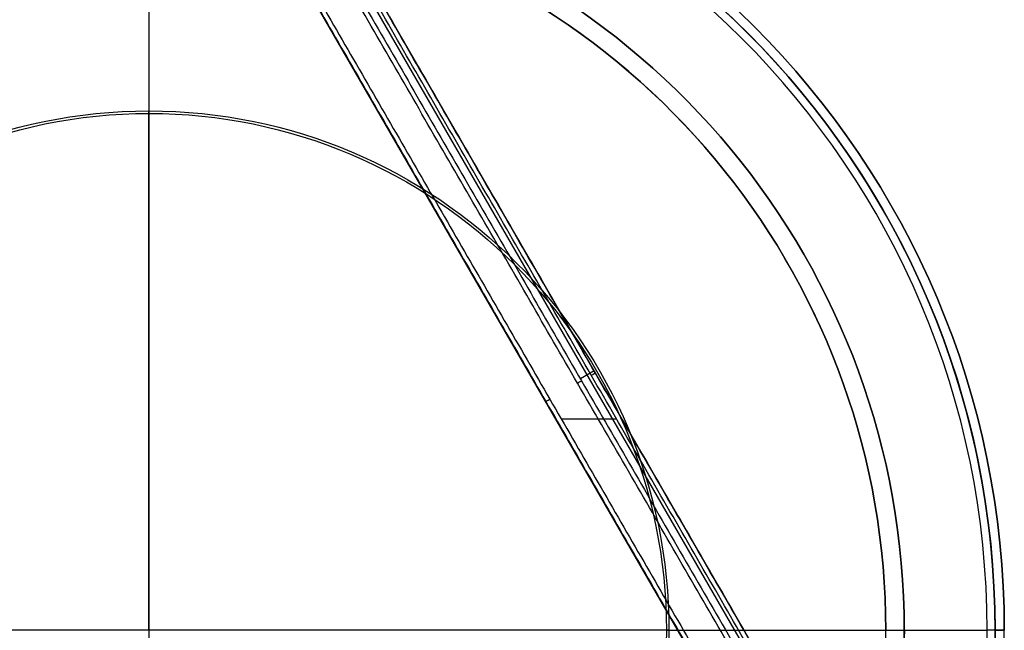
# Model space of a CAD drawing. Header units: millimetres. Extents: x -231 to 231, y -185 to 265.
# Tile 23 of 29: x -28 to 185, y 0 to 132. Entities that reach past the tile are written whole.
import ezdxf

# ---------------------------------------------------------------- set-up
doc = ezdxf.new("R2010")
doc.units = ezdxf.units.MM
doc.layers.add('Layer 01', color=7, linetype='Continuous', true_color=0x000000)

msp = doc.modelspace()

# ---------------------------------------------------------------- linework, layer by layer
at = {"layer": 'Layer 01', "color": 254, "true_color": 0xcad1ee}
for p, q in [((12.73, 201.14, 309.5), (180.55, -89.54, 309.5)), ((178.58, -89.55, 323.52), (11.74, 199.43, 323.52)), ((164.79, -86.97, 323.5), (7.08, 186.2, 323.5)), ((164.79, -86.97, 337.5), (7.08, 186.2, 337.5)), ((96.39, 56.22, 309.62), (93.42, 54.51, 337.62)), ((85.94, 49.62, 309.5), (85.94, 49.62, 337.5)), ((89.28, 45.82, 338.5), (97.29, 45.82, 338.5)), ((89.28, 45.82, 308.5), (101.25, 45.82, 308.5)), ((183.22, 0, 799.5), (181.5, 0, 799.5))]:
    msp.add_line(p, q, dxfattribs=at)
for centre, radius, start, end in [((0, 0, 762.8), 185.22, 0, 180), ((0, 0, 780.15), 185.22, 0, 180), ((0, 0, 760.8), 183.23, 95.4649, 180), ((0, 0, 799.5), 183.22, 0, 180), ((0, 0, 760.8), 183.22, 95.4649, 180), ((0, 0, 799.5), 181.5, 0, 180), ((0, 0, 760.8), 183.23, 0, 84.5351), ((0, 0, 760.8), 183.22, 0, 84.5351), ((0, 0, 760.8), 163.57, 0, 79.2538), ((0, 0, 764.8), 159.58, 0, 77.3404), ((0, 0, 779.45), 159.57, 0, 77.3302), ((0, 0, 797.5), 185.22, 180, 0), ((0, 0, 762.8), 185.22, 180, 0), ((0, 0, 780.15), 185.22, 180, 0), ((0, 0, 799.5), 181.5, 180, 0), ((0, 0, 794.11), 159.57, 342.6698, 360), ((0, 0, 779.45), 159.57, 342.6698, 0), ((0, 0, 760.8), 163.57, 340.7462, 0), ((0, 0, 760.8), 183.23, 335.4649, 360)]:
    msp.add_arc(centre, radius, start, end, dxfattribs=at)
at = {"layer": 'Layer 01', "color": 254, "true_color": 0xcad1ee, "extrusion": (0, 0, -1)}
for centre, radius, start, end in [((0, 0, -797.5), 185.22, 0, 180), ((0, 0, -799.5), 183.22, 0, 180), ((0, 0, -760.8), 163.57, 100.7462, 180), ((0, 0, -794.11), 159.57, 102.6698, 180), ((0, 0, -790.63), 112.6, 0, 180), ((0, 0, -795.6), 112.04, 0, 180), ((0, 0, -799.5), 183.22, 180, 0), ((0, 0, -790.63), 112.6, 180, 0), ((0, 0, -795.6), 112.04, 180, 0), ((0, 0, -760.8), 163.58, 180, 199.2538)]:
    msp.add_arc(centre, radius, start, end, dxfattribs=at)
at = {"layer": 'Layer 01', "color": 254, "true_color": 0xcad1ee, "extrusion": (1, 0, 0)}
for centre, radius, start, end in [((181.5, 179.5), 620, 90, 96.43292), ((181.5, 179.5), 615, 94.30917, 96.43292), ((0, 1789.3), 1005, 270, 276.43292)]:
    msp.add_arc(centre, radius, start, end, dxfattribs=at)
at = {"layer": 'Layer 01', "color": 254, "true_color": 0xcad1ee, "extrusion": (-1, 0, 0)}
for start, end in [(263.56708, 270), (270, 276.43292)]:
    msp.add_arc((0, 1789.3), 1000, start, end, dxfattribs=at)
at = {"layer": 'Layer 01', "color": 254, "true_color": 0xcad1ee, "extrusion": (0.5, -0.866025, 0)}
for centre, start, end in [((110.59, 309.5), 270, 360), ((110.59, 309.5), 360, 6.9791), ((100.23, 309.5), 180, 270)]:
    msp.add_arc(centre, 1, start, end, dxfattribs=at)
at = {"layer": 'Layer 01', "color": 254, "true_color": 0xcad1ee, "extrusion": (-0.5, 0.866025, 0)}
for centre, start, end in [((-107.16, 337.5), 90, 173.0209), ((-100.23, 337.5), 360, 90)]:
    msp.add_arc(centre, 1, start, end, dxfattribs=at)
at = {"layer": 'Layer 01', "color": 254, "true_color": 0xcad1ee, "extrusion": (0, 1, 0)}
for centre, radius, start, end in [((0, 1789.3), 1000, 270, 276.43292), ((0, 1789.3), 1000, 263.56708, 270), ((0, 1789.3), 1005, 263.56708, 270), ((-181.5, 179.5), 620, 83.56708, 90)]:
    msp.add_arc(centre, radius, start, end, dxfattribs=at)
at = {"layer": 'Layer 01', "color": 254, "true_color": 0xcad1ee, "extrusion": (0, -1, 0)}
for centre, start, end in [((183.22, 797.5), 0, 90), ((183.22, 762.8), 270, 0)]:
    msp.add_arc(centre, 2, start, end, dxfattribs=at)
at = {"layer": 'Layer 01', "color": 254, "true_color": 0xcad1ee}
for points in [[(-180.55, -89.54, 309.5), (-96.64, 55.8, 309.5), (-12.73, 201.14, 309.5)], [(-12.72, 201.13, 309.62), (-96.64, 55.79, 309.62), (-180.55, -89.55, 309.62)], [(-11.86, 200.64, 308.5), (-95.78, 55.3, 308.5), (-179.69, -90.04, 308.5)], [(179.69, -90.04, 308.5), (95.78, 55.3, 308.5), (11.86, 200.64, 308.5)], [(180.55, -89.55, 309.62), (96.64, 55.79, 309.62), (12.72, 201.13, 309.62)], [(12.73, 201.14, 309.5), (96.64, 55.8, 309.5), (180.55, -89.54, 309.5)], [(-176.59, -89.55, 337.62), (-93.67, 54.08, 337.62), (-10.74, 197.71, 337.62)], [(-9.88, 197.21, 338.5), (-92.81, 53.58, 338.5), (-175.73, -90.04, 338.5)], [(175.73, -90.04, 338.5), (92.81, 53.58, 338.5), (9.88, 197.21, 338.5)], [(10.74, 197.71, 337.62), (93.67, 54.08, 337.62), (176.59, -89.55, 337.62)], [(-165.66, -86.47, 338.5), (-86.8, 50.12, 338.5), (-7.94, 186.7, 338.5)], [(-165.66, -86.47, 308.5), (-86.8, 50.12, 308.5), (-7.94, 186.7, 308.5)], [(-164.79, -86.97, 337.5), (-85.94, 49.62, 337.5), (-7.08, 186.2, 337.5)], [(-7.08, 186.2, 309.5), (-85.94, 49.62, 309.5), (-164.79, -86.97, 309.5)], [(7.08, 186.2, 337.5), (85.94, 49.62, 337.5), (164.79, -86.97, 337.5)], [(164.79, -86.97, 309.5), (85.94, 49.62, 309.5), (7.08, 186.2, 309.5)], [(7.94, 186.7, 338.5), (86.8, 50.12, 338.5), (165.66, -86.47, 338.5)], [(7.94, 186.7, 308.5), (86.8, 50.12, 308.5), (165.66, -86.47, 308.5)], [(185.22, 0, 797.5), (185.22, 0, 780.15), (185.22, 0, 762.8)], [(159.57, 0, 794.11), (159.57, 0, 779.45), (159.57, 0, 764.8)]]:
    msp.add_open_spline(points, degree=2, dxfattribs=at)

doc.saveas('drawing.dxf')
